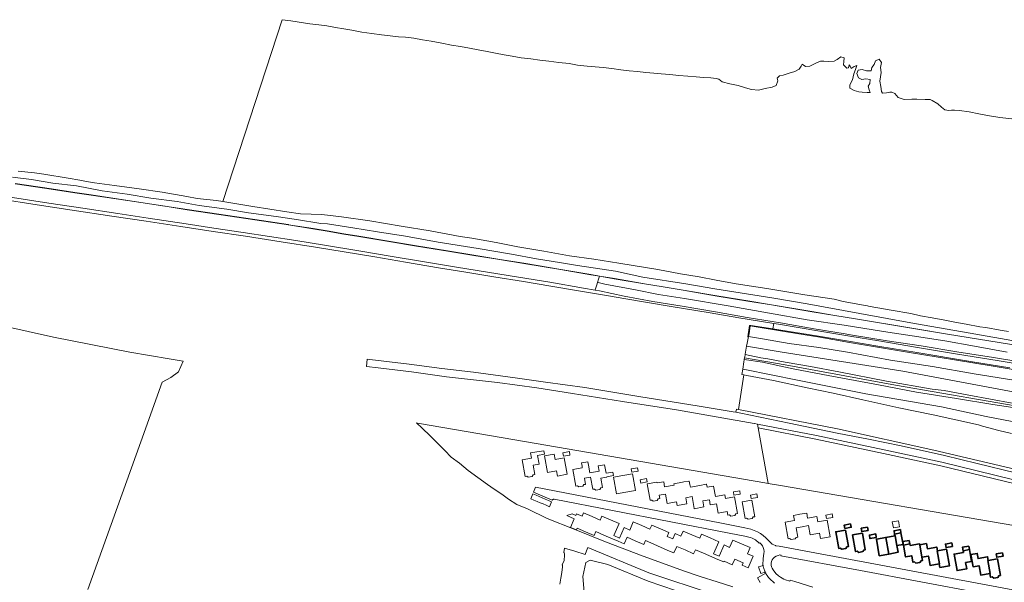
# Model space of a CAD drawing. Header units: metres. Extents: x 33225 to 36661, y 376385 to 377815.
# Tile 13 of 49: x 33993 to 34544, y 377407 to 377722. Entities that reach past the tile are written whole.
import ezdxf

# ---------------------------------------------------------------- set-up
doc = ezdxf.new("R2010")
doc.units = ezdxf.units.M
for name, color, linetype, lineweight in [('B-WE-GR-BEPLANTING_CULTUUR_BOSPLANTSOEN-GV', 252, 'Continuous', 18), ('B-WE-GR-GRAS-GV', 252, 'Continuous', 13), ('B-WE-OG-BEBOUWING-GV', 7, 'Continuous', 35), ('B-WE-OG-BEBOUWING_OVERBOUWING-GV', 252, 'Continuous', 18), ('B-WE-OG-TERREIN_ERF-GV', 252, 'Continuous', 18), ('B-WE-OG-WATER_SLOOT-GV', 252, 'Continuous', 18), ('B-WE-OG-WEG-GV', 252, 'Continuous', 18), ('B-WE-VH-VERHARDING_ASFALT-GV', 252, 'Continuous', 18), ('B-WE-VH-VERHARDING_GESLOTEN-GV', 252, 'Continuous', 18), ('B-WE-VH-VERHARDING_OPEN-GV', 252, 'Continuous', 18)]:
    doc.layers.add(name, color=color, linetype=linetype, lineweight=lineweight)

msp = doc.modelspace()

# ---------------------------------------------------------------- linework, layer by layer
at = {"layer": 'B-WE-GR-BEPLANTING_CULTUUR_BOSPLANTSOEN-GV'}
msp.add_lwpolyline([(34568.229, 377457.659), (34508.913, 377472.09), (34476.803, 377478.994), (34438.883, 377487), (34406.718, 377493.23), (34412.171, 377462.244), (34417.984, 377461.245), (34557.434, 377437.277)], dxfattribs=at)
at = {"layer": 'B-WE-GR-GRAS-GV'}
for points in [[(34031.527, 377402.791), (34061.242, 377485.393), (34073.024, 377518.905), (34077.867, 377521.523), (34082.318, 377524.664), (34084.936, 377530.555), (34077.053, 377531.898), (34055.03, 377535.65), (34012.379, 377544.117), (33953.747, 377557.135)], [(34547.496, 377526.819), (34525.574, 377530.377), (34495.506, 377535.438), (34474.67, 377538.863), (34457.132, 377541.803), (34439.273, 377544.774), (34419.407, 377547.963), (34414.851, 377548.677), (34402.548, 377550.603), (34401.813, 377550.619), (34400.897, 377544.205), (34401.257, 377544.365), (34401.309, 377544.597), (34401.531, 377545.846), (34402.239, 377550.383), (34423.555, 377546.769), (34441.089, 377543.98), (34457.748, 377541.125), (34489.173, 377535.866), (34537.109, 377527.941), (34568.463, 377522.775)], [(34568.463, 377522.775), (34537.109, 377527.941), (34489.173, 377535.866), (34457.748, 377541.125), (34441.089, 377543.98), (34423.555, 377546.769), (34402.239, 377550.383), (34401.531, 377545.846), (34401.309, 377544.597), (34401.257, 377544.365), (34409.175, 377543.155), (34424.037, 377540.522), (34440.547, 377538.184), (34456.656, 377535.664), (34480.651, 377531.261), (34504.303, 377527.625), (34527.489, 377523.572), (34549.749, 377519.916)], [(34549.749, 377519.916), (34527.489, 377523.572), (34504.303, 377527.625), (34480.651, 377531.261), (34456.656, 377535.664), (34440.547, 377538.184), (34424.037, 377540.522), (34409.175, 377543.155), (34401.257, 377544.365), (34400.439, 377540.729), (34400.155, 377539.021), (34420.12, 377535.7), (34487.66, 377524.94), (34559.24, 377511.62)], [(34548.818, 377507.094), (34524.491, 377511.506), (34510.717, 377514.133), (34504.044, 377514.939), (34478.565, 377519.358), (34451.851, 377524.607), (34436.039, 377527.581), (34421.753, 377529.971), (34412.122, 377531.916), (34408.165, 377532.562), (34401.942, 377533.735), (34399.356, 377534.254), (34399.312, 377534.021), (34399.033, 377532.487), (34421.84, 377528.58), (34483.53, 377517.13), (34561.4, 377503.83)], [(34559.24, 377511.62), (34487.66, 377524.94), (34420.12, 377535.7), (34400.155, 377539.021), (34399.412, 377534.555), (34399.356, 377534.254), (34401.942, 377533.735), (34408.165, 377532.562), (34412.122, 377531.916), (34421.753, 377529.971), (34436.039, 377527.581), (34451.851, 377524.607), (34478.565, 377519.358), (34504.044, 377514.939), (34510.717, 377514.133), (34524.491, 377511.506), (34548.818, 377507.094)], [(34556.695, 377503.576), (34538.082, 377506.384), (34517.603, 377509.809), (34495.325, 377513.34), (34473.973, 377517.323), (34450.801, 377521.667), (34445.847, 377522.642), (34427.1, 377526.229), (34419.356, 377527.767), (34409.123, 377530.064), (34398.829, 377531.545), (34398.775, 377531.297), (34398.648, 377530.183), (34398.011, 377526.055), (34399.21, 377525.87), (34428.73, 377519.99), (34466.99, 377512.33), (34509.18, 377505.02), (34534.25, 377499.66), (34562.42, 377494.3)], [(34561.4, 377503.83), (34483.53, 377517.13), (34421.84, 377528.58), (34399.033, 377532.487), (34399.016, 377532.401), (34398.829, 377531.545), (34409.123, 377530.064), (34419.356, 377527.767), (34427.1, 377526.229), (34445.847, 377522.642), (34450.801, 377521.667), (34473.973, 377517.323), (34495.325, 377513.34), (34517.603, 377509.809), (34538.082, 377506.384), (34556.695, 377503.576)], [(34562.42, 377494.3), (34534.25, 377499.66), (34509.18, 377505.02), (34466.99, 377512.33), (34428.73, 377519.99), (34399.21, 377525.87), (34398.011, 377526.055), (34397.577, 377523.24), (34398.572, 377523.018), (34400.406, 377522.608), (34415.177, 377519.755), (34434.066, 377515.735), (34448.661, 377512.794), (34465.229, 377509.059), (34485.446, 377504.56), (34504.689, 377500.494), (34529.901, 377495.02), (34532.143, 377494.273), (34541.418, 377491.806), (34548.455, 377490.073)], [(34381.419, 377400.21), (34345.502, 377412.116), (34311.371, 377426.404), (34311.201, 377425.979), (34309.783, 377422.435), (34304.081, 377424.205), (34298.274, 377426.007), (34297.99, 377423.525), (34298.04, 377423.44), (34298.24, 377422.77), (34298.33, 377421.96), (34298.16, 377419.16), (34297.052, 377416.585), (34297.14, 377416.37), (34297.11, 377415.52), (34296.82, 377412.34), (34296.15, 377409.15), (34295.69, 377405.75)], [(34309.916, 377394.729), (34308.549, 377410.1), (34310.257, 377417.956), (34312.648, 377419.322), (34322.554, 377416.76), (34345.098, 377407.538), (34360.468, 377402.244)]]:
    msp.add_lwpolyline(points, dxfattribs=at)
at = {"layer": 'B-WE-OG-BEBOUWING-GV'}
for points in [[(34455.502, 377436.095), (34450.092, 377435.126), (34451.731, 377425.866), (34452.577, 377426.018), (34453.501, 377425.392), (34455.675, 377425.782), (34456.314, 377426.688), (34457.16, 377426.84)], [(34458.408, 377439.565), (34454.856, 377438.931), (34455.199, 377437.012), (34458.751, 377437.646)], [(34467.86, 377437.791), (34464.317, 377437.16), (34464.658, 377435.241), (34468.202, 377435.871)], [(34483.039, 377433.828), (34486.58, 377434.458), (34486.244, 377436.347), (34482.703, 377435.716)], [(34486.58, 377434.458), (34483.039, 377433.828), (34483.218, 377432.884), (34483.351, 377432.908), (34484.333, 377427.401), (34487.728, 377428.005)], [(34464.966, 377434.318), (34459.547, 377433.361), (34461.201, 377424.101), (34462.047, 377424.251), (34462.949, 377423.63), (34465.164, 377424.013), (34465.765, 377424.912), (34466.611, 377425.062)], [(34472.431, 377433.902), (34468.887, 377433.272), (34469.229, 377431.353), (34472.772, 377431.983)], [(34478.078, 377431.967), (34472.798, 377431.025), (34474.468, 377421.763), (34479.731, 377422.702)], [(34483.351, 377432.908), (34483.218, 377432.884), (34478.078, 377431.967), (34479.731, 377422.702), (34485.003, 377423.642), (34484.333, 377427.401)], [(34491.183, 377430.284), (34487.64, 377429.644), (34487.981, 377427.726), (34491.522, 377428.356)], [(34515.013, 377428.881), (34511.463, 377428.244), (34511.807, 377426.327), (34515.357, 377426.964)], [(34491.69, 377427.399), (34491.522, 377428.356), (34487.981, 377427.726), (34489.163, 377421.08), (34492.585, 377421.689), (34493.227, 377418.115), (34494.101, 377418.269), (34494.982, 377417.635), (34497.192, 377418.025), (34497.793, 377418.921), (34498.667, 377419.075), (34498.332, 377420.919), (34497.075, 377427.846), (34496.983, 377428.349)], [(34506.875, 377424.457), (34507.023, 377424.484), (34506.645, 377426.567), (34501.349, 377425.619), (34500.834, 377428.499), (34497.075, 377427.846), (34498.332, 377420.919), (34501.926, 377421.553), (34502.849, 377416.319), (34508.007, 377417.239), (34508.155, 377417.265)], [(34507.023, 377424.484), (34506.875, 377424.457), (34508.155, 377417.265), (34508.007, 377417.239), (34508.378, 377415.158), (34513.8, 377416.146), (34512.113, 377425.406)], [(34526.134, 377418.555), (34524.9, 377425.191), (34521.342, 377424.531), (34521.519, 377423.574), (34516.325, 377422.641), (34517.985, 377413.388), (34523.407, 377414.37), (34522.762, 377417.929)], [(34524.541, 377427.122), (34520.984, 377426.463), (34521.342, 377424.531), (34524.9, 377425.191)], [(34543.427, 377423.431), (34539.876, 377422.784), (34540.221, 377420.856), (34543.771, 377421.491)], [(34535.248, 377419.013), (34535.396, 377419.039), (34535.028, 377421.122), (34529.78, 377420.187), (34529.265, 377423.077), (34525.702, 377422.453), (34526.912, 377415.543), (34530.337, 377416.143), (34531.258, 377410.882), (34536.381, 377411.802), (34536.529, 377411.829)], [(34535.396, 377419.039), (34535.248, 377419.013), (34536.529, 377411.829), (34536.381, 377411.802), (34536.754, 377409.723), (34537.609, 377409.876), (34538.494, 377409.242), (34540.745, 377409.644), (34541.336, 377410.541), (34542.191, 377410.694), (34540.54, 377419.946)]]:
    msp.add_lwpolyline(points, close=True, dxfattribs=at)
at = {"layer": 'B-WE-OG-BEBOUWING_OVERBOUWING-GV'}
msp.add_lwpolyline([(34485.778, 377437.873), (34485.163, 377441.321), (34481.698, 377440.702), (34482.313, 377437.255)], close=True, dxfattribs=at)
at = {"layer": 'B-WE-OG-TERREIN_ERF-GV'}
for points in [[(34557.434, 377437.277), (34417.984, 377461.245), (34412.171, 377462.244), (34410.471, 377462.537), (34270.561, 377486.589), (34215.972, 377495.983), (34215.512, 377496.131), (34218.6, 377493.06), (34223.01, 377488.74), (34227.18, 377484.76), (34231.22, 377480.64), (34234.94, 377476.97), (34239.44, 377473.52), (34244.42, 377469.36), (34249.72, 377465.58), (34255.15, 377461.59), (34258.99, 377458.95), (34263.12, 377456.18), (34266.87, 377453.42), (34271.69, 377450.49), (34277.55, 377447.93), (34288.49, 377442.49), (34303.7, 377436.62), (34321.3, 377429.54), (34342.34, 377421.42), (34353.19, 377417.54), (34364.89, 377413.28), (34374.24, 377410.17), (34383.63, 377407.2), (34392.47, 377404.41)], [(34407.87, 377406.826), (34406.273, 377409.394), (34410.861, 377411.976), (34410.743, 377412.2), (34410.628, 377412.427), (34410.541, 377412.607), (34408.139, 377411.811), (34406.917, 377415.494), (34409.382, 377416.312), (34409.362, 377416.438), (34409.533, 377420.171), (34409.823, 377422.974), (34409.928, 377424.095), (34409.831, 377425.217), (34409.535, 377426.303), (34409.049, 377427.319), (34408.39, 377428.232), (34407.578, 377429.012), (34407.283, 377428.716), (34407.07, 377428.96), (34405.117, 377430.652), (34403.289, 377431.516), (34402.355, 377431.853), (34401.405, 377432.119), (34399.191, 377432.635), (34390.44, 377434.401), (34292.414, 377453.401), (34292.167, 377453.376), (34291.933, 377453.293), (34291.725, 377453.157), (34291.555, 377452.975), (34291.433, 377452.759), (34280.917, 377457.236), (34282.111, 377460.082), (34385.265, 377440.054), (34399.283, 377437.397), (34402.621, 377436.519), (34404.469, 377435.93), (34406.244, 377435.147), (34407.926, 377434.18), (34409.495, 377433.039), (34410.933, 377431.737), (34414.479, 377428.266), (34416.333, 377427.382), (34416.637, 377427.325), (34418.374, 377427.001), (34566.201, 377399.407)], [(34565.17, 377394.447), (34463.882, 377413.411), (34419.353, 377421.707), (34419.451, 377422.134), (34418.814, 377422.164), (34417.773, 377421.919), (34416.787, 377421.506), (34415.883, 377420.937), (34415.084, 377420.226), (34414.413, 377419.394), (34414.088, 377418.477), (34413.933, 377417.516), (34413.953, 377416.544), (34414.148, 377415.59), (34414.511, 377414.688), (34415.031, 377413.865), (34416.492, 377411.797), (34418.061, 377410.473), (34419.165, 377409.725), (34420.978, 377408.696), (34422.043, 377408.261), (34424.443, 377407.577), (34424.534, 377408.005), (34427.188, 377407.236), (34437.2, 377404.158)]]:
    msp.add_lwpolyline(points, dxfattribs=at)
for points in [[(34282.857, 377479.848), (34286.665, 377480.519), (34287.018, 377478.6), (34283.198, 377477.911), (34284.09, 377472.971), (34280.682, 377472.356), (34281.627, 377467.122), (34280.773, 377466.968), (34280.163, 377466.077), (34277.983, 377465.684), (34277.11, 377466.307), (34276.236, 377466.149), (34274.578, 377475.394), (34279.841, 377476.339), (34279.322, 377479.226)], [(34299.748, 377467.308), (34294.336, 377466.332), (34293.804, 377469.291), (34288.685, 377468.37), (34287.019, 377477.63), (34292.443, 377478.606), (34292.971, 377475.639), (34298.097, 377476.55)], [(34297.431, 377479.382), (34300.986, 377480.021), (34301.332, 377478.091), (34297.778, 377477.453)], [(34307.742, 377473.74), (34311.29, 377474.373), (34311.632, 377472.457), (34312.443, 377468.161), (34317.703, 377469.111), (34317.182, 377471.997), (34320.728, 377472.631), (34321.574, 377467.897), (34325.356, 377468.573), (34325.705, 377466.628), (34321.924, 377465.949), (34321.963, 377465.733), (34318.565, 377465.122), (34319.506, 377459.888), (34318.622, 377459.729), (34318.021, 377458.84), (34315.851, 377458.45), (34314.978, 377459.074), (34314.104, 377458.917), (34312.873, 377465.767), (34309.43, 377465.149), (34310.051, 377461.688), (34309.165, 377461.529), (34308.563, 377460.638), (34306.387, 377460.247), (34305.512, 377460.872), (34304.636, 377460.715), (34302.988, 377469.954), (34308.25, 377470.907), (34308.084, 377471.824)], [(34336.261, 377467.535), (34337.918, 377458.289), (34332.667, 377457.348), (34327.416, 377456.407), (34325.745, 377465.658), (34331.008, 377466.597)], [(34339.16, 377471.003), (34339.497, 377469.075), (34335.928, 377468.451), (34335.591, 377470.379)], [(34340.655, 377464.293), (34344.208, 377464.949), (34344.562, 377463.03), (34341.01, 377462.374)], [(34370.902, 377448.035), (34370.865, 377448.243), (34369.684, 377454.856), (34366.105, 377454.217), (34366.718, 377450.806), (34361.3, 377449.833), (34360.92, 377451.906), (34355.8, 377450.967), (34354.882, 377456.226), (34351.28, 377455.598), (34351.618, 377453.698), (34350.752, 377453.547), (34350.117, 377452.654), (34347.93, 377452.272), (34347.059, 377452.901), (34346.192, 377452.75), (34344.542, 377462.011), (34349.971, 377462.962), (34350.051, 377462.499), (34353.785, 377463.153), (34354.296, 377460.26), (34359.56, 377461.189), (34359.416, 377461.994), (34364.396, 377462.883), (34365.085, 377463.006), (34367.935, 377463.515), (34368.132, 377463.55), (34368.474, 377461.632), (34368.738, 377460.157), (34374.025, 377461.101), (34377.565, 377461.731), (34377.792, 377461.772), (34378.104, 377460.023), (34381.646, 377460.661), (34382.699, 377454.815), (34387.971, 377455.765), (34388.337, 377453.699), (34393.472, 377454.607), (34395.113, 377445.356), (34394.247, 377445.202), (34393.616, 377444.298), (34391.431, 377443.909), (34390.556, 377444.545), (34389.69, 377444.391), (34389.322, 377446.462), (34384.184, 377445.55), (34383.259, 377450.787), (34379.842, 377450.184), (34379.339, 377453.03), (34375.714, 377452.39), (34376.322, 377449.013)], [(34393.127, 377455.548), (34392.786, 377457.467), (34396.337, 377458.1), (34396.679, 377456.181)], [(34280.547, 377456.325), (34282.353, 377455.555), (34284.073, 377454.821), (34285.793, 377454.088), (34287.513, 377453.355), (34289.233, 377452.622), (34291.036, 377451.853), (34289.897, 377449.182), (34288.091, 377449.952), (34286.369, 377450.686), (34284.646, 377451.421), (34282.924, 377452.155), (34281.201, 377452.89), (34279.414, 377453.652)], [(34403.856, 377443.411), (34403.225, 377442.507), (34401.072, 377442.123), (34400.168, 377442.753), (34399.303, 377442.599), (34397.658, 377451.836), (34403.063, 377452.823), (34404.721, 377443.565)], [(34406.294, 377454.402), (34402.743, 377453.761), (34402.398, 377455.669), (34405.949, 377456.31)], [(34365.731, 377424.944), (34361.079, 377426.955), (34359.503, 377423.321), (34356.193, 377424.756), (34348.217, 377428.215), (34343.679, 377430.184), (34342.698, 377427.941), (34337.885, 377430.047), (34333.27, 377432.066), (34331.679, 377428.412), (34328.378, 377429.827), (34325.183, 377431.197), (34320.345, 377433.298), (34315.792, 377435.276), (34314.817, 377433.032), (34310.001, 377435.115), (34305.314, 377437.143), (34304.905, 377436.17), (34301.602, 377437.613), (34303.71, 377442.438), (34299.637, 377444.188), (34302.554, 377445.196), (34304.537, 377444.332), (34304.905, 377445.177), (34308.072, 377443.796), (34308.915, 377445.73), (34313.742, 377443.641), (34318.267, 377441.683), (34319.24, 377443.932), (34324.065, 377441.842), (34328.89, 377439.752), (34325.969, 377433.01), (34329.147, 377431.633), (34331.636, 377437.478), (34334.773, 377436.107), (34336.768, 377440.669), (34341.608, 377438.563), (34346.118, 377436.6), (34347.099, 377438.855), (34351.921, 377436.756), (34356.733, 377434.662), (34355.815, 377432.553), (34358.966, 377431.182), (34360.232, 377434.095), (34363.38, 377432.725), (34364.614, 377435.56), (34369.45, 377433.467), (34373.982, 377431.506), (34374.953, 377433.749), (34379.771, 377431.659), (34384.581, 377429.573), (34381.664, 377422.849), (34384.816, 377421.482), (34387.549, 377427.744), (34390.706, 377426.367), (34392.496, 377430.487), (34397.334, 377428.391), (34402.144, 377426.307), (34400.642, 377422.865), (34403.818, 377421.479), (34401.02, 377415.055), (34397.712, 377416.496), (34398.296, 377417.844), (34393.609, 377419.876), (34392.202, 377416.66), (34387.545, 377418.669), (34387.362, 377418.244), (34384.033, 377419.688), (34376.074, 377423.139), (34371.548, 377425.102), (34370.557, 377422.857)], [(34446.883, 377432.381), (34441.46, 377431.403), (34440.919, 377434.351), (34435.807, 377433.435), (34434.886, 377438.64), (34431.266, 377437.999), (34427.865, 377437.39), (34428.799, 377432.18), (34427.944, 377432.027), (34427.344, 377431.128), (34425.113, 377430.728), (34424.238, 377431.363), (34423.383, 377431.21), (34421.725, 377440.469), (34426.965, 377441.4), (34426.453, 377444.28), (34430.034, 377444.911), (34433.814, 377445.577), (34434.328, 377442.716), (34439.574, 377443.662), (34440.107, 377440.705), (34445.216, 377441.626)], [(34444.939, 377442.566), (34444.599, 377444.485), (34448.142, 377445.112), (34448.481, 377443.193)], [(34455.502, 377436.095), (34457.16, 377426.84), (34456.314, 377426.688), (34455.675, 377425.782), (34453.501, 377425.392), (34452.577, 377426.018), (34451.731, 377425.866), (34450.092, 377435.126)], [(34455.199, 377437.012), (34454.856, 377438.931), (34458.408, 377439.565), (34458.751, 377437.646)], [(34464.658, 377435.241), (34464.317, 377437.16), (34467.86, 377437.791), (34468.202, 377435.871)], [(34483.039, 377433.828), (34482.703, 377435.716), (34486.244, 377436.347), (34486.58, 377434.458), (34487.728, 377428.005), (34484.333, 377427.401), (34485.003, 377423.642), (34479.731, 377422.702), (34474.468, 377421.763), (34472.798, 377431.025), (34478.078, 377431.967), (34483.218, 377432.884)], [(34462.949, 377423.63), (34462.047, 377424.251), (34461.201, 377424.101), (34459.547, 377433.361), (34464.966, 377434.318), (34466.611, 377425.062), (34465.765, 377424.912), (34465.164, 377424.013)], [(34472.772, 377431.983), (34469.229, 377431.353), (34468.887, 377433.272), (34472.431, 377433.902)], [(34508.007, 377417.239), (34502.849, 377416.319), (34501.926, 377421.553), (34498.332, 377420.919), (34498.667, 377419.075), (34497.793, 377418.921), (34497.192, 377418.025), (34494.982, 377417.635), (34494.101, 377418.269), (34493.227, 377418.115), (34492.585, 377421.689), (34489.163, 377421.08), (34487.981, 377427.726), (34487.64, 377429.644), (34491.183, 377430.284), (34491.522, 377428.356), (34491.69, 377427.399), (34496.983, 377428.349), (34497.075, 377427.846), (34500.834, 377428.499), (34501.349, 377425.619), (34506.645, 377426.567), (34507.023, 377424.484), (34512.113, 377425.406), (34513.8, 377416.146), (34508.378, 377415.158)], [(34511.463, 377428.244), (34515.013, 377428.881), (34515.357, 377426.964), (34511.807, 377426.327)], [(34521.519, 377423.574), (34521.342, 377424.531), (34520.984, 377426.463), (34524.541, 377427.122), (34524.9, 377425.191), (34526.134, 377418.555), (34522.762, 377417.929), (34523.407, 377414.37), (34517.985, 377413.388), (34516.325, 377422.641)], [(34543.427, 377423.431), (34543.771, 377421.491), (34540.221, 377420.856), (34539.876, 377422.784)], [(34537.609, 377409.876), (34536.754, 377409.723), (34536.381, 377411.802), (34531.258, 377410.882), (34530.337, 377416.143), (34526.912, 377415.543), (34525.702, 377422.453), (34529.265, 377423.077), (34529.78, 377420.187), (34535.028, 377421.122), (34535.396, 377419.039), (34540.54, 377419.946), (34542.191, 377410.694), (34541.336, 377410.541), (34540.745, 377409.644), (34538.494, 377409.242)]]:
    msp.add_lwpolyline(points, close=True, dxfattribs=at)
at = {"layer": 'B-WE-OG-WATER_SLOOT-GV'}
msp.add_lwpolyline([(34548.55, 377666.259), (34541.944, 377666.998), (34536.052, 377667.897), (34530.09, 377669.031), (34524.798, 377670.156), (34519.332, 377670.906), (34516.533, 377671.009), (34514.925, 377671.078), (34513.329, 377670.933), (34511.059, 377671.284), (34509.259, 377672.833), (34507.294, 377674.671), (34503.963, 377676.533), (34502.991, 377676.955), (34500.046, 377676.992), (34495.48, 377677.156), (34492.644, 377677.15), (34488.31, 377677.128), (34484.936, 377678.172), (34483.128, 377680.36), (34481.512, 377681.238), (34480.292, 377681.125), (34478.484, 377680.776), (34476.222, 377680.657), (34475.685, 377681.49), (34475.364, 377684.321), (34474.803, 377687.219), (34475.134, 377689.757), (34475.518, 377692.23), (34475.204, 377695.028), (34475.701, 377697.692), (34474.377, 377699.626), (34472.339, 377698.758), (34471.583, 377696.555), (34470.274, 377695.034), (34469.936, 377693.051), (34467.343, 377693.042), (34464.906, 377693.894), (34462.552, 377693.378), (34461.934, 377691.58), (34462.871, 377689.181), (34464.636, 377688.294), (34466.958, 377688.533), (34469.309, 377688.192), (34469.243, 377685.993), (34468.139, 377684.532), (34468.854, 377682.516), (34469.283, 377681.043), (34467.676, 377680.917), (34464.792, 377681.144), (34462.96, 377681.364), (34460.324, 377682.166), (34457.881, 377683.332), (34457.916, 377685.198), (34459.392, 377688.038), (34460.167, 377691.457), (34461.121, 377693.793), (34461.933, 377696.16), (34460.479, 377695.472), (34458.781, 377694.444), (34458.158, 377695.717), (34457.571, 377696.46), (34457.302, 377694.804), (34456.28, 377694.545), (34454.408, 377696.384), (34454.545, 377698.382), (34454.793, 377700.441), (34452.979, 377700.951), (34450.845, 377699.342), (34449.239, 377698.411), (34446.062, 377698.248), (34443.404, 377698.542), (34441.51, 377698.512), (34439.222, 377697.557), (34435.528, 377695.739), (34433.164, 377695.422), (34431.21, 377696.756), (34430.759, 377695.636), (34429.681, 377694.063), (34427.219, 377692.698), (34423.98, 377691.805), (34420.634, 377690.712), (34418.521, 377690.268), (34417.363, 377689.046), (34417.706, 377687.396), (34416.676, 377684.932), (34414.476, 377683.924), (34410.546, 377683.146), (34406.925, 377682.214), (34402.995, 377682.603), (34399.571, 377683.624), (34395.435, 377684.94), (34390.746, 377685.749), (34386.552, 377686.962), (34384.727, 377688.372), (34383.157, 377688.774), (34380.194, 377689.083), (34376.115, 377689.328), (34371.889, 377689.702), (34367.239, 377690.045), (34362.304, 377690.392), (34357.154, 377690.941), (34352.394, 377691.346), (34348.271, 377691.77), (34343.819, 377692.185), (34339.208, 377692.716), (34334.421, 377693.147), (34329.813, 377693.69), (34324.677, 377694.392), (34319.93, 377694.892), (34315.499, 377695.253), (34311.031, 377695.604), (34305.64, 377696.312), (34300.827, 377697.099), (34295.189, 377697.812), (34289.552, 377698.512), (34284.444, 377699.14), (34279.436, 377699.723), (34274.072, 377700.419), (34268.943, 377701.35), (34264.597, 377702.088), (34259.691, 377702.896), (34254.974, 377703.931), (34249.996, 377704.817), (34245.021, 377705.834), (34240.038, 377706.649), (34235.071, 377707.419), (34229.598, 377708.485), (34223.675, 377709.628), (34218.799, 377710.478), (34213.95, 377711.346), (34209.384, 377711.88), (34205.394, 377712.136), (34200.702, 377712.645), (34195.794, 377713.283), (34190.538, 377714.032), (34184.885, 377714.806), (34179.225, 377715.862), (34174.704, 377716.678), (34170.118, 377717.371), (34165.317, 377718.293), (34160.7, 377718.791), (34155.774, 377719.348), (34145.075, 377720.983), (34140.258, 377721.701), (34107.083, 377620.038), (34123.891, 377617.233), (34142.812, 377614.261), (34150.606, 377613.141), (34162.552, 377612.635), (34173.499, 377611.425), (34189.364, 377609.07), (34206.827, 377606.208), (34223.189, 377603.511), (34239.801, 377600.383), (34246.368, 377599.446), (34260.052, 377597.004), (34272.095, 377594.615), (34286.711, 377592.121), (34301.166, 377589.507), (34314.744, 377587.621), (34328.601, 377585.506), (34350.511, 377581.963), (34363.185, 377579.432), (34373.723, 377577.752), (34383.108, 377576.034), (34394.427, 377573.883), (34411.501, 377571.279), (34432.767, 377567.807), (34449.171, 377565.342), (34454.277, 377564.08), (34454.281, 377564.079), (34465.588, 377562.037), (34467.902, 377561.626), (34468.316, 377561.404), (34469.43, 377561.133), (34481.087, 377559.105), (34492.19, 377557.333), (34497.54, 377556.018), (34504.053, 377554.902), (34511.054, 377553.475), (34516.775, 377552.355), (34522.978, 377551.31), (34530.659, 377549.809), (34533.88, 377549.515), (34536.115, 377549.053), (34540.035, 377548.303), (34543.237, 377547.72), (34546.782, 377547.307)], dxfattribs=at)
at = {"layer": 'B-WE-OG-WEG-GV'}
for points in [[(34548.455, 377490.073), (34541.418, 377491.806), (34532.143, 377494.273), (34529.901, 377495.02), (34504.689, 377500.494), (34485.446, 377504.56), (34465.229, 377509.059), (34448.661, 377512.794), (34434.066, 377515.735), (34415.177, 377519.755), (34400.406, 377522.608), (34398.572, 377523.018), (34395.572, 377503.568), (34451.043, 377492.841), (34505.04, 377480.87), (34600.392, 377458.35)], [(34600.392, 377458.35), (34505.04, 377480.87), (34451.043, 377492.841), (34395.572, 377503.568), (34394.521, 377503.771), (34394.251, 377502.025), (34396.89, 377501.59), (34423.96, 377495.89), (34450.81, 377490.38), (34468.36, 377486.88), (34486.62, 377483.15), (34510.86, 377477.79), (34529.16, 377473.4), (34550.61, 377468.19)], [(34568.71, 377459.6), (34509.36, 377474.04), (34477.22, 377480.95), (34439.28, 377488.96), (34406.347, 377495.339), (34406.718, 377493.23), (34438.883, 377487), (34476.803, 377478.994), (34508.913, 377472.09), (34568.229, 377457.659)]]:
    msp.add_lwpolyline(points, dxfattribs=at)
at = {"layer": 'B-WE-VH-VERHARDING_ASFALT-GV'}
for points in [[(34550.61, 377468.19), (34529.16, 377473.4), (34510.86, 377477.79), (34486.62, 377483.15), (34468.36, 377486.88), (34450.81, 377490.38), (34423.96, 377495.89), (34396.89, 377501.59), (34394.251, 377502.025), (34392.71, 377502.279), (34373.64, 377505.42), (34339.94, 377510.82), (34309.63, 377515.82), (34287.58, 377518.91), (34270.74, 377521.23), (34247.32, 377524.42), (34229.65, 377526.49), (34211.41, 377528.92), (34189.31, 377531.63), (34187.909, 377531.795), (34187.402, 377527.612), (34193.98, 377526.83), (34212.56, 377524.6), (34232.32, 377521.85), (34260.82, 377518.65), (34282.82, 377515.69), (34302.69, 377512.56), (34330.78, 377508.09), (34360.96, 377503.38), (34404.33, 377495.73), (34404.671, 377495.664), (34406.347, 377495.339), (34439.28, 377488.96), (34477.22, 377480.95), (34509.36, 377474.04), (34568.71, 377459.6)], [(34566.201, 377399.407), (34418.374, 377427.001), (34416.637, 377427.325), (34416.333, 377427.382), (34414.479, 377428.266), (34410.933, 377431.737), (34409.495, 377433.039), (34407.926, 377434.18), (34406.244, 377435.147), (34404.469, 377435.93), (34402.621, 377436.519), (34399.283, 377437.397), (34385.265, 377440.054), (34282.111, 377460.082), (34280.917, 377457.236), (34291.433, 377452.759), (34291.555, 377452.975), (34291.725, 377453.157), (34291.933, 377453.293), (34292.167, 377453.376), (34292.414, 377453.401), (34390.44, 377434.401), (34399.191, 377432.635), (34401.405, 377432.119), (34402.355, 377431.853), (34403.289, 377431.516), (34405.117, 377430.652), (34407.07, 377428.96), (34407.283, 377428.716), (34407.578, 377429.012), (34408.39, 377428.232), (34409.049, 377427.319), (34409.535, 377426.303), (34409.831, 377425.217), (34409.928, 377424.095), (34409.823, 377422.974), (34409.533, 377420.171), (34409.362, 377416.438), (34409.382, 377416.312), (34409.39, 377416.263), (34409.421, 377416.088), (34409.454, 377415.913), (34409.489, 377415.739), (34409.526, 377415.565), (34409.647, 377415.065), (34409.786, 377414.57), (34409.943, 377414.08), (34410.118, 377413.596), (34410.311, 377413.119), (34410.413, 377412.886), (34410.518, 377412.656), (34410.541, 377412.607), (34410.628, 377412.427), (34410.743, 377412.2), (34410.861, 377411.976), (34411.225, 377411.34), (34411.622, 377410.723), (34412.051, 377410.129), (34412.511, 377409.558), (34413.001, 377409.012), (34413.872, 377408.093), (34414.802, 377407.234), (34415.787, 377406.438)], [(34437.2, 377404.158), (34427.188, 377407.236), (34424.534, 377408.005), (34424.443, 377407.577), (34422.043, 377408.261), (34420.978, 377408.696), (34419.165, 377409.725), (34418.061, 377410.473), (34416.492, 377411.797), (34415.031, 377413.865), (34414.511, 377414.688), (34414.148, 377415.59), (34413.953, 377416.544), (34413.933, 377417.516), (34414.088, 377418.477), (34414.413, 377419.394), (34415.084, 377420.226), (34415.883, 377420.937), (34416.787, 377421.506), (34417.773, 377421.919), (34418.814, 377422.164), (34419.451, 377422.134), (34419.353, 377421.707), (34463.882, 377413.411), (34565.17, 377394.447)]]:
    msp.add_lwpolyline(points, dxfattribs=at)
at = {"layer": 'B-WE-VH-VERHARDING_GESLOTEN-GV'}
for points in [[(34553.126, 377539.229), (34524.186, 377543.889), (34512.552, 377545.801), (34493.683, 377548.924), (34461.106, 377554.329), (34449.546, 377556.259), (34436.76, 377558.383), (34412.956, 377562.349), (34402.086, 377564.129), (34383.598, 377567.187), (34364.667, 377570.359), (34352.427, 377572.439), (34344.246, 377573.789), (34326.296, 377576.789), (34317.836, 377578.199), (34313.02, 377579.07), (34296.247, 377581.892), (34275.54, 377585.37), (34260.88, 377587.7), (34247.62, 377589.88), (34232.706, 377592.364), (34215.54, 377595.16), (34199.82, 377597.75), (34183.12, 377600.49), (34174.85, 377601.87), (34165.48, 377603.5), (34157.532, 377604.762), (34143.76, 377606.97), (34143.557, 377607.001), (34124.897, 377609.819), (34104.88, 377612.83), (34087.09, 377615.48), (34074.66, 377617.38), (34053.94, 377620.53), (34033.33, 377623.65), (34024.26, 377625), (34011.09, 377626.98), (33990.81, 377630.039)], [(33990.855, 377629.931), (34011.075, 377626.881), (34024.245, 377624.901), (34033.315, 377623.551), (34053.65, 377620.473), (34074.766, 377617.263), (34087.075, 377615.381), (34104.865, 377612.731), (34125.005, 377609.701), (34143.745, 377606.871), (34157.404, 377604.681), (34165.463, 377603.401), (34174.833, 377601.771), (34183.104, 377600.391), (34199.871, 377597.64), (34215.524, 377595.061), (34233.041, 377592.207), (34247.604, 377589.781), (34260.864, 377587.601), (34275.524, 377585.271), (34296.003, 377581.831), (34313.003, 377578.971), (34317.801, 377578.103), (34326.156, 377576.711), (34344.23, 377573.69), (34352.41, 377572.34), (34364.685, 377570.254), (34383.785, 377567.054), (34402.07, 377564.03), (34412.94, 377562.25), (34436.83, 377558.27), (34449.53, 377556.16), (34461.09, 377554.23), (34493.76, 377548.81), (34512.67, 377545.68), (34524.17, 377543.79), (34553.11, 377539.13)], [(34561.69, 377527.476), (34540.433, 377530.906), (34518.161, 377534.608), (34495.778, 377538.343), (34474.103, 377541.907), (34458.046, 377544.656), (34440.002, 377547.581), (34418.001, 377551.23), (34415.342, 377551.666), (34414.851, 377548.677), (34419.407, 377547.963), (34439.273, 377544.774), (34457.132, 377541.803), (34474.67, 377538.863), (34495.506, 377535.438), (34525.574, 377530.377), (34547.496, 377526.819)]]:
    msp.add_lwpolyline(points, dxfattribs=at)
at = {"layer": 'B-WE-VH-VERHARDING_OPEN-GV'}
for points in [[(34551.71, 377541.56), (34525.26, 377546.33), (34494.15, 377551.72), (34463.64, 377557.37), (34434.13, 377562.62), (34414.23, 377566), (34382.43, 377571.06), (34366.09, 377573.84), (34342.17, 377577.58), (34326.84, 377580.95), (34305.57, 377584.21), (34295.56, 377585.9), (34282.61, 377587.89), (34268.56, 377590.43), (34250.03, 377593.67), (34227.65, 377597.19), (34209.2, 377600.53), (34193.57, 377602.94), (34179.8, 377605.2), (34165.58, 377607.55), (34161.99, 377607.58), (34148.32, 377609.87), (34136.83, 377611.64), (34121.4, 377613.62), (34109.32, 377615.6), (34093.86, 377617.79), (34081.45, 377619.95), (34066.75, 377621.84), (34053.54, 377623.99), (34039.55, 377625.91), (34025.16, 377628.65), (34011.9, 377630.26), (34000.04, 377632.34), (33989.32, 377633.63)], [(33989.32, 377633.63), (34000.04, 377632.34), (34011.9, 377630.26), (34025.16, 377628.65), (34039.55, 377625.91), (34053.54, 377623.99), (34066.75, 377621.84), (34081.45, 377619.95), (34093.86, 377617.79), (34109.32, 377615.6), (34121.4, 377613.62), (34136.83, 377611.64), (34148.32, 377609.87), (34161.99, 377607.58), (34165.58, 377607.55), (34179.8, 377605.2), (34193.57, 377602.94), (34209.2, 377600.53), (34227.65, 377597.19), (34250.03, 377593.67), (34268.56, 377590.43), (34282.61, 377587.89), (34295.56, 377585.9), (34305.57, 377584.21), (34326.84, 377580.95), (34342.17, 377577.58), (34366.09, 377573.84), (34382.43, 377571.06), (34414.23, 377566), (34434.13, 377562.62), (34463.64, 377557.37), (34494.15, 377551.72), (34525.26, 377546.33), (34551.71, 377541.56)], [(34546.782, 377547.307), (34543.237, 377547.72), (34540.035, 377548.303), (34536.115, 377549.053), (34533.88, 377549.515), (34530.659, 377549.809), (34522.978, 377551.31), (34516.775, 377552.355), (34511.054, 377553.475), (34504.053, 377554.902), (34497.54, 377556.018), (34492.19, 377557.333), (34481.087, 377559.105), (34469.43, 377561.133), (34468.316, 377561.404), (34467.902, 377561.626), (34465.588, 377562.037), (34454.281, 377564.079), (34454.277, 377564.08), (34449.171, 377565.342), (34432.767, 377567.807), (34411.501, 377571.279), (34394.427, 377573.883), (34383.108, 377576.034), (34373.723, 377577.752), (34363.185, 377579.432), (34350.511, 377581.963), (34328.601, 377585.506), (34314.744, 377587.621), (34301.166, 377589.507), (34286.711, 377592.121), (34272.095, 377594.615), (34260.052, 377597.004), (34246.368, 377599.446), (34239.801, 377600.383), (34223.189, 377603.511), (34206.827, 377606.208), (34189.364, 377609.07), (34173.499, 377611.425), (34162.552, 377612.635), (34150.606, 377613.141), (34142.812, 377614.261), (34123.891, 377617.233), (34107.083, 377620.038), (34103.608, 377620.48), (34092.638, 377621.647), (34086.894, 377622.777), (34073.082, 377625.133), (34060.265, 377627.018), (34046.358, 377628.991), (34035.206, 377630.491), (34030.727, 377631.207), (34027.119, 377631.902), (34020.562, 377633.045), (34006.95, 377635.29), (34001.662, 377635.997), (33992.476, 377637.013)], [(33990.81, 377630.039), (34011.09, 377626.98), (34024.26, 377625), (34033.33, 377623.65), (34053.94, 377620.53), (34074.66, 377617.38), (34087.09, 377615.48), (34104.88, 377612.83), (34124.897, 377609.819), (34143.557, 377607.001), (34143.76, 377606.97), (34157.532, 377604.762), (34165.48, 377603.5), (34174.85, 377601.87), (34183.12, 377600.49), (34199.82, 377597.75), (34215.54, 377595.16), (34232.706, 377592.364), (34247.62, 377589.88), (34260.88, 377587.7), (34275.54, 377585.37), (34296.247, 377581.892), (34313.02, 377579.07), (34317.836, 377578.199), (34326.296, 377576.789), (34344.246, 377573.789), (34352.427, 377572.439), (34364.667, 377570.359), (34383.598, 377567.187), (34402.086, 377564.129), (34412.956, 377562.349), (34436.76, 377558.383), (34449.546, 377556.259), (34461.106, 377554.329), (34493.683, 377548.924), (34512.552, 377545.801), (34524.186, 377543.889), (34553.126, 377539.229)], [(34562.296, 377528.751), (34538.445, 377532.665), (34517.879, 377535.908), (34497.967, 377539.169), (34478.781, 377542.078), (34458.381, 377545.369), (34455.283, 377545.911), (34437.975, 377548.794), (34419.107, 377552.041), (34400.451, 377555.012), (34382.827, 377558.148), (34364.06, 377561.302), (34347.682, 377564.016), (34331.668, 377566.971), (34317.772, 377569.921), (34315.482, 377570.339), (34308.95, 377571.531), (34290.005, 377574.759), (34272.585, 377577.59), (34255.11, 377580.495), (34237.858, 377583.226), (34218.769, 377586.464), (34201.909, 377589.209), (34183.122, 377592.37), (34163.928, 377595.524), (34147.883, 377598.133), (34133.246, 377600.447), (34118.349, 377602.656), (34102.086, 377605.115), (34086.515, 377607.45), (34065.289, 377610.691), (34048.335, 377613.235), (34028.7, 377616.211), (34009.746, 377619.045), (33986.893, 377622.558)], [(33984.033, 377621.016), (34000.675, 377618.393), (34022.672, 377615.156), (34044.872, 377611.749), (34064.104, 377608.875), (34083.48, 377605.946), (34101.656, 377603.155), (34119.66, 377600.491), (34139.673, 377597.42), (34158.933, 377594.462), (34174.89, 377591.738), (34192.175, 377588.919), (34209.329, 377586.046), (34227.743, 377582.917), (34241.973, 377580.636), (34258.7, 377577.898), (34275.269, 377575.167), (34290.585, 377572.633), (34307.287, 377569.79), (34321.744, 377567.346), (34332.68, 377565.51), (34357.971, 377561.252), (34379.727, 377557.664), (34395.755, 377554.878), (34415.342, 377551.666), (34418.001, 377551.23), (34440.002, 377547.581), (34458.046, 377544.656), (34474.103, 377541.907), (34495.778, 377538.343), (34518.161, 377534.608), (34540.433, 377530.906), (34561.69, 377527.476)], [(34553.11, 377539.13), (34524.17, 377543.79), (34512.67, 377545.68), (34493.76, 377548.81), (34461.09, 377554.23), (34449.53, 377556.16), (34436.83, 377558.27), (34412.94, 377562.25), (34402.07, 377564.03), (34383.785, 377567.054), (34364.685, 377570.254), (34352.41, 377572.34), (34344.23, 377573.69), (34326.156, 377576.711), (34317.801, 377578.103), (34317.3, 377576.43), (34316.786, 377574.666), (34317.08, 377574.58), (34320.92, 377573.77), (34338.07, 377570.49), (34350.84, 377568), (34365.47, 377565.69), (34389.85, 377561.62), (34412.95, 377557.45), (34434.01, 377553.74), (34454.87, 377550.69), (34476.74, 377547.14), (34492.83, 377544.73), (34511.14, 377542.07), (34527.82, 377539.01), (34546.06, 377535.63)], [(34546.06, 377535.63), (34527.82, 377539.01), (34511.14, 377542.07), (34492.83, 377544.73), (34476.74, 377547.14), (34454.87, 377550.69), (34434.01, 377553.74), (34412.95, 377557.45), (34389.85, 377561.62), (34365.47, 377565.69), (34350.84, 377568), (34338.07, 377570.49), (34320.92, 377573.77), (34317.08, 377574.58), (34316.786, 377574.666), (34316.42, 377573.41), (34315.5, 377570.44), (34315.482, 377570.339), (34317.772, 377569.921), (34331.668, 377566.971), (34347.682, 377564.016), (34364.06, 377561.302), (34382.827, 377558.148), (34400.451, 377555.012), (34419.107, 377552.041), (34437.975, 377548.794), (34455.283, 377545.911), (34458.381, 377545.369), (34478.781, 377542.078), (34497.967, 377539.169), (34517.879, 377535.908), (34538.445, 377532.665), (34562.296, 377528.751)]]:
    msp.add_lwpolyline(points, dxfattribs=at)

doc.saveas('drawing.dxf')
